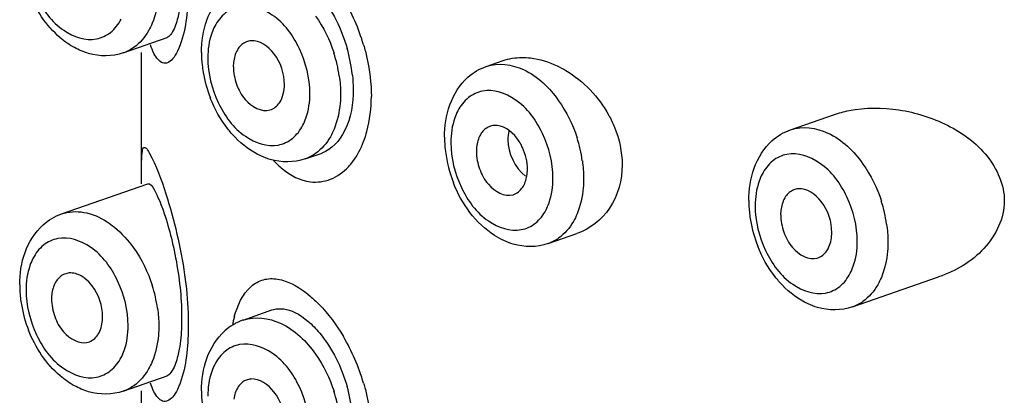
# Model space of a CAD drawing. Header units: millimetres. Extents: x 356 to 1340, y -1726 to 723.
# Tile 9 of 22: x 605.06 to 618.7, y -660.87 to -655.67. Entities that reach past the tile are written whole.
import ezdxf

# ---------------------------------------------------------------- set-up
doc = ezdxf.new("R2010")
doc.units = ezdxf.units.MM
doc.header["$LTSCALE"] = 23.1
doc.layers.get('0').update_dxf_attribs({"linetype": 'CONTINUOUS'})

msp = doc.modelspace()

# ---------------------------------------------------------------- linework, layer by layer
at = {"color": 7, "linetype": 'CONTINUOUS'}
for p, q in [((606.498, -656.128), (607.103, -655.917)), ((606.751, -657.943), (606.751, -656.123)), ((611.525, -656.316), (611.76, -656.234)), ((615.74, -657.193), (616.345, -656.982)), ((609.015, -657.597), (609.25, -657.516)), ((605.642, -658.36), (606.836, -657.943)), ((612.381, -658.771), (612.778, -658.632)), ((616.595, -659.648), (617.789, -659.232)), ((608.159, -659.829), (608.556, -659.69)), ((606.498, -660.815), (607.103, -660.604)), ((606.751, -662.63), (606.751, -660.81))]:
    msp.add_line(p, q, dxfattribs=at)
for centre, radius, start, end in [((607.08, -656.826), 2.862, 16.4207, 30.5331), ((608.284, -656.181), 0.222, 94.5729, 111.5873), ((609.169, -656.122), 1.589, 180.0666, 186.2911), ((607.583, -656.72), 1.925, 8.097, 17.855), ((607.53, -656.662), 2.152, 6.0686, 16.1039), ((608.582, -656.32), 0.561, 171.6664, 180.0582), ((609.304, -656.108), 1.724, 186.2426, 189.6524), ((609.387, -656.094), 1.808, 189.6611, 201.4376), ((611.65, -657.355), 0.222, 94.5729, 111.5873), ((612.486, -657.296), 1.54, 180.0185, 183.2018), ((610.949, -657.893), 1.925, 8.097, 17.855), ((612.596, -657.29), 1.65, 183.2065, 187.0858), ((612.743, -657.27), 1.798, 187.1398, 201.4664), ((611.948, -657.493), 0.561, 171.6664, 180.0582), ((615.864, -658.232), 0.222, 94.5729, 111.5873), ((616.7, -658.174), 1.54, 180.0185, 183.2018), ((615.163, -658.771), 1.925, 8.097, 17.855), ((616.845, -658.164), 1.685, 183.2411, 189.6916), ((616.162, -658.371), 0.561, 171.6664, 180.0582), ((616.967, -658.144), 1.808, 189.6611, 201.4376), ((605.767, -659.399), 0.222, 94.5729, 111.5873), ((606.603, -659.34), 1.54, 180.0185, 183.2018), ((605.066, -659.938), 1.925, 8.097, 17.855), ((606.747, -659.331), 1.685, 183.2411, 189.6916), ((606.065, -659.537), 0.561, 171.6664, 180.0582), ((606.869, -659.311), 1.808, 189.6611, 201.4376), ((609.657, -660.225), 1.68, 164.7669, 168.9011), ((608.406, -660.532), 0.746, 109.2735, 121.2671), ((608.424, -660.563), 0.781, 121.2988, 131.6801), ((607.08, -661.512), 2.862, 16.4207, 30.5331), ((608.284, -660.868), 0.222, 94.5729, 111.5873), ((607.53, -661.349), 2.152, 6.0686, 16.1039), ((609.169, -660.808), 1.589, 180.0666, 186.2911), ((607.583, -661.407), 1.925, 8.097, 17.855)]:
    msp.add_arc(centre, radius, start, end, dxfattribs=at)
for points, knots in [([(605.151, -654.728), (605.151, -654.941), (605.256, -655.354), (605.595, -655.83), (606.049, -655.992), (606.339, -655.854), (606.432, -655.73), (606.469, -655.66)], [0, 0, 0, 0, 0.295465, 0.573479, 0.79081, 0.890981, 1, 1, 1, 1]), ([(609.054, -655.157), (609.113, -655.208), (609.36, -655.466), (609.521, -655.799), (609.598, -656.065)], [0, 0, 0, 0, 0.219506, 1, 1, 1, 1]), ([(605.82, -656.054), (605.75, -656.016), (605.474, -655.821), (605.28, -655.524), (605.186, -655.286)], [0, 0, 0, 0, 0.237796, 1, 1, 1, 1]), ([(606.989, -655.221), (606.989, -655.266), (606.982, -655.435), (606.946, -655.603), (606.898, -655.718)], [0, 0, 0, 0, 0.263962, 1, 1, 1, 1]), ([(607.398, -655.21), (607.398, -655.258), (607.396, -655.436), (607.379, -655.614), (607.357, -655.741)], [0, 0, 0, 0, 0.27203, 1, 1, 1, 1]), ([(609.082, -656.69), (609.082, -656.478), (608.978, -656.064), (608.638, -655.589), (608.184, -655.426), (607.894, -655.565), (607.801, -655.689), (607.765, -655.758)], [0, 0, 0, 0, 0.295465, 0.573479, 0.79081, 0.890981, 1, 1, 1, 1]), ([(607.272, -655.547), (607.267, -655.579), (607.245, -655.68), (607.213, -655.782), (607.176, -655.843)], [0, 0, 0, 0, 0.307181, 1, 1, 1, 1]), ([(606.898, -655.718), (606.884, -655.753), (606.822, -655.88), (606.728, -655.994), (606.643, -656.053)], [0, 0, 0, 0, 0.268439, 1, 1, 1, 1]), ([(607.357, -655.741), (607.335, -655.866), (607.294, -656.033), (607.193, -656.203), (607.121, -656.27), (607.036, -656.275), (606.969, -656.217), (606.916, -656.129), (606.887, -656.057), (606.873, -656.016)], [0, 0, 0, 0, 0.390587, 0.519454, 0.610274, 0.680458, 0.760774, 0.867085, 1, 1, 1, 1]), ([(607.176, -655.843), (607.17, -655.853), (607.149, -655.884), (607.119, -655.912), (607.095, -655.92)], [0, 0, 0, 0, 0.307691, 1, 1, 1, 1]), ([(607.765, -655.758), (607.748, -655.789), (607.69, -655.929), (607.668, -656.082), (607.668, -656.197)], [0, 0, 0, 0, 0.232984, 1, 1, 1, 1]), ([(608.729, -656.567), (608.729, -656.416), (608.647, -656.142), (608.387, -655.95), (608.266, -655.96)], [0, 0, 0, 0, 0.555661, 1, 1, 1, 1]), ([(609.825, -656.017), (609.843, -656.076), (609.903, -656.31), (609.932, -656.551), (609.933, -656.731)], [0, 0, 0, 0, 0.256006, 1, 1, 1, 1]), ([(607.668, -656.197), (607.668, -656.41), (607.773, -656.823), (608.112, -657.299), (608.566, -657.461), (608.856, -657.323), (608.95, -657.199), (608.986, -657.129)], [0, 0, 0, 0, 0.295465, 0.573479, 0.79081, 0.890981, 1, 1, 1, 1]), ([(611.525, -656.316), (611.688, -656.259), (612.118, -656.323), (612.401, -656.614), (612.526, -656.79)], [0, 0, 0, 0, 0.443133, 1, 1, 1, 1]), ([(612.017, -656.191), (612.057, -656.191), (612.226, -656.201), (612.39, -656.252), (612.505, -656.307)], [0, 0, 0, 0, 0.238119, 1, 1, 1, 1]), ([(608.022, -656.321), (608.022, -656.402), (608.056, -656.568), (608.185, -656.819), (608.41, -656.954), (608.529, -656.919)], [0, 0, 0, 0, 0.285377, 0.569753, 1, 1, 1, 1]), ([(612.505, -656.307), (612.547, -656.327), (612.714, -656.417), (612.864, -656.538), (612.963, -656.641)], [0, 0, 0, 0, 0.242222, 1, 1, 1, 1]), ([(608.986, -657.129), (609.002, -657.098), (609.061, -656.959), (609.082, -656.806), (609.082, -656.69)], [0, 0, 0, 0, 0.232984, 1, 1, 1, 1]), ([(609.681, -656.629), (609.681, -656.827), (609.635, -657.177), (609.384, -657.469), (609.246, -657.517)], [0, 0, 0, 0, 0.574274, 1, 1, 1, 1]), ([(609.507, -656.69), (609.507, -656.735), (609.499, -656.904), (609.463, -657.072), (609.416, -657.187)], [0, 0, 0, 0, 0.263962, 1, 1, 1, 1]), ([(612.448, -657.863), (612.448, -657.651), (612.343, -657.238), (612.004, -656.762), (611.55, -656.6), (611.26, -656.738), (611.167, -656.862), (611.13, -656.931)], [0, 0, 0, 0, 0.295465, 0.573479, 0.79081, 0.890981, 1, 1, 1, 1]), ([(608.046, -657.297), (608.009, -657.259), (607.869, -657.096), (607.763, -656.906), (607.703, -656.755)], [0, 0, 0, 0, 0.243903, 1, 1, 1, 1]), ([(609.826, -657.357), (609.844, -657.311), (609.908, -657.108), (609.932, -656.893), (609.933, -656.731)], [0, 0, 0, 0, 0.234188, 1, 1, 1, 1]), ([(611.13, -656.931), (611.114, -656.963), (611.055, -657.102), (611.034, -657.255), (611.034, -657.371)], [0, 0, 0, 0, 0.232984, 1, 1, 1, 1]), ([(616.549, -656.927), (616.774, -656.882), (617.251, -656.882), (617.923, -657.097), (618.498, -657.505), (618.699, -657.958), (618.699, -658.179)], [0, 0, 0, 0, 0.25057, 0.506508, 0.758956, 1, 1, 1, 1]), ([(613.222, -656.994), (613.251, -657.047), (613.353, -657.261), (613.406, -657.501), (613.406, -657.678)], [0, 0, 0, 0, 0.256584, 1, 1, 1, 1]), ([(609.416, -657.187), (609.401, -657.222), (609.34, -657.349), (609.245, -657.463), (609.16, -657.522)], [0, 0, 0, 0, 0.268439, 1, 1, 1, 1]), ([(612.027, -657.441), (612.006, -657.395), (611.922, -657.249), (611.753, -657.124), (611.632, -657.133)], [0, 0, 0, 0, 0.295962, 1, 1, 1, 1]), ([(615.74, -657.193), (615.902, -657.137), (616.332, -657.201), (616.615, -657.491), (616.741, -657.668)], [0, 0, 0, 0, 0.443133, 1, 1, 1, 1]), ([(608.533, -657.605), (608.488, -657.592), (608.307, -657.523), (608.148, -657.402), (608.046, -657.297)], [0, 0, 0, 0, 0.241624, 1, 1, 1, 1]), ([(609.615, -657.705), (609.637, -657.682), (609.724, -657.578), (609.789, -657.455), (609.826, -657.357)], [0, 0, 0, 0, 0.233383, 1, 1, 1, 1]), ([(611.034, -657.371), (611.034, -657.583), (611.139, -657.997), (611.478, -658.472), (611.932, -658.634), (612.222, -658.496), (612.316, -658.372), (612.352, -658.303)], [0, 0, 0, 0, 0.295465, 0.573479, 0.79081, 0.890981, 1, 1, 1, 1]), ([(606.753, -657.605), (606.754, -657.567), (606.759, -657.522), (606.768, -657.427), (606.833, -657.454), (606.843, -657.49), (606.856, -657.513)], [0, 0, 0, 0, 0.405485, 0.606962, 0.723833, 1, 1, 1, 1]), ([(606.856, -657.513), (606.958, -657.69), (607.155, -658.25), (607.293, -658.823), (607.347, -659.202)], [0, 0, 0, 0, 0.348542, 1, 1, 1, 1]), ([(611.387, -657.494), (611.387, -657.576), (611.422, -657.741), (611.551, -657.992), (611.776, -658.127), (611.895, -658.093)], [0, 0, 0, 0, 0.285377, 0.569753, 1, 1, 1, 1]), ([(616.663, -658.741), (616.663, -658.529), (616.558, -658.115), (616.218, -657.64), (615.764, -657.477), (615.474, -657.615), (615.381, -657.739), (615.345, -657.809)], [0, 0, 0, 0, 0.295465, 0.573479, 0.79081, 0.890981, 1, 1, 1, 1]), ([(606.751, -657.767), (606.751, -657.751), (606.751, -657.697), (606.751, -657.643), (606.753, -657.605)], [0, 0, 0, 0, 0.285242, 1, 1, 1, 1]), ([(608.58, -657.621), (608.618, -657.662), (608.759, -657.799), (608.947, -657.897), (609.089, -657.914)], [0, 0, 0, 0, 0.27938, 1, 1, 1, 1]), ([(609.089, -657.914), (609.182, -657.925), (609.384, -657.899), (609.546, -657.779), (609.615, -657.705)], [0, 0, 0, 0, 0.481232, 1, 1, 1, 1]), ([(613.406, -657.678), (613.406, -657.886), (613.299, -658.301), (612.959, -658.569), (612.778, -658.632)], [0, 0, 0, 0, 0.521685, 1, 1, 1, 1]), ([(612.352, -658.303), (612.368, -658.271), (612.427, -658.132), (612.448, -657.979), (612.448, -657.863)], [0, 0, 0, 0, 0.232984, 1, 1, 1, 1]), ([(612.872, -657.863), (612.872, -657.908), (612.865, -658.077), (612.829, -658.246), (612.781, -658.36)], [0, 0, 0, 0, 0.263962, 1, 1, 1, 1]), ([(615.345, -657.809), (615.329, -657.84), (615.27, -657.979), (615.248, -658.132), (615.248, -658.248)], [0, 0, 0, 0, 0.232984, 1, 1, 1, 1]), ([(606.836, -657.943), (606.873, -657.931), (606.971, -658.101), (607.01, -658.201), (607.044, -658.295)], [0, 0, 0, 0, 0.28037, 1, 1, 1, 1]), ([(611.899, -658.778), (611.808, -658.751), (611.438, -658.576), (611.182, -658.216), (611.069, -657.928)], [0, 0, 0, 0, 0.234827, 1, 1, 1, 1]), ([(616.309, -658.618), (616.309, -658.466), (616.228, -658.193), (615.967, -658.001), (615.846, -658.011)], [0, 0, 0, 0, 0.555661, 1, 1, 1, 1]), ([(618.699, -658.179), (618.699, -658.418), (618.462, -658.904), (618.023, -659.151), (617.789, -659.232)], [0, 0, 0, 0, 0.491478, 1, 1, 1, 1]), ([(605.642, -658.36), (605.74, -658.326), (605.97, -658.313), (606.177, -658.407), (606.275, -658.471)], [0, 0, 0, 0, 0.469429, 1, 1, 1, 1]), ([(607.044, -658.295), (607.055, -658.327), (607.105, -658.473), (607.146, -658.623), (607.174, -658.74)], [0, 0, 0, 0, 0.217581, 1, 1, 1, 1]), ([(615.248, -658.248), (615.248, -658.46), (615.353, -658.874), (615.693, -659.349), (616.146, -659.512), (616.436, -659.374), (616.53, -659.25), (616.566, -659.18)], [0, 0, 0, 0, 0.295465, 0.573479, 0.79081, 0.890981, 1, 1, 1, 1]), ([(612.781, -658.36), (612.767, -658.395), (612.705, -658.523), (612.611, -658.636), (612.526, -658.695)], [0, 0, 0, 0, 0.268439, 1, 1, 1, 1]), ([(615.602, -658.371), (615.602, -658.453), (615.636, -658.618), (615.765, -658.87), (615.99, -659.005), (616.109, -658.97)], [0, 0, 0, 0, 0.285377, 0.569753, 1, 1, 1, 1]), ([(606.275, -658.471), (606.309, -658.493), (606.449, -658.596), (606.566, -658.727), (606.643, -658.834)], [0, 0, 0, 0, 0.236129, 1, 1, 1, 1]), ([(606.565, -659.908), (606.565, -659.695), (606.46, -659.282), (606.121, -658.806), (605.667, -658.644), (605.377, -658.782), (605.283, -658.906), (605.247, -658.976)], [0, 0, 0, 0, 0.295465, 0.573479, 0.79081, 0.890981, 1, 1, 1, 1]), ([(607.174, -658.74), (607.184, -658.782), (607.224, -658.96), (607.254, -659.141), (607.272, -659.279)], [0, 0, 0, 0, 0.236106, 1, 1, 1, 1]), ([(616.241, -658.87), (616.253, -658.853), (616.294, -658.775), (616.309, -658.685), (616.309, -658.618)], [0, 0, 0, 0, 0.229646, 1, 1, 1, 1]), ([(616.566, -659.18), (616.582, -659.149), (616.641, -659.01), (616.663, -658.857), (616.663, -658.741)], [0, 0, 0, 0, 0.232984, 1, 1, 1, 1]), ([(617.087, -658.741), (617.087, -658.786), (617.08, -658.954), (617.043, -659.123), (616.996, -659.238)], [0, 0, 0, 0, 0.263962, 1, 1, 1, 1]), ([(615.626, -659.347), (615.59, -659.31), (615.449, -659.147), (615.343, -658.956), (615.284, -658.805)], [0, 0, 0, 0, 0.243903, 1, 1, 1, 1]), ([(605.247, -658.976), (605.231, -659.007), (605.172, -659.146), (605.151, -659.299), (605.151, -659.415)], [0, 0, 0, 0, 0.232984, 1, 1, 1, 1]), ([(605.967, -659.253), (605.95, -659.24), (605.886, -659.197), (605.805, -659.173), (605.749, -659.177)], [0, 0, 0, 0, 0.276317, 1, 1, 1, 1]), ([(606.211, -659.784), (606.211, -659.633), (606.142, -659.427), (606.004, -659.282), (605.967, -659.253)], [0, 0, 0, 0, 0.763125, 1, 1, 1, 1]), ([(607.272, -659.279), (607.288, -659.409), (607.303, -659.582), (607.306, -659.755), (607.306, -659.797)], [0, 0, 0, 0, 0.758353, 1, 1, 1, 1]), ([(607.347, -659.202), (607.371, -659.377), (607.394, -659.609), (607.398, -659.841), (607.398, -659.897)], [0, 0, 0, 0, 0.759546, 1, 1, 1, 1]), ([(608.035, -659.784), (608.078, -659.629), (608.173, -659.403), (608.434, -659.255), (608.569, -659.252), (608.633, -659.262)], [0, 0, 0, 0, 0.554088, 0.774498, 1, 1, 1, 1]), ([(608.633, -659.262), (608.67, -659.268), (608.836, -659.312), (608.984, -659.41), (609.086, -659.497)], [0, 0, 0, 0, 0.21768, 1, 1, 1, 1]), ([(616.996, -659.238), (616.981, -659.273), (616.92, -659.4), (616.825, -659.513), (616.741, -659.573)], [0, 0, 0, 0, 0.268439, 1, 1, 1, 1]), ([(605.151, -659.415), (605.151, -659.627), (605.256, -660.041), (605.595, -660.516), (606.049, -660.679), (606.339, -660.54), (606.432, -660.416), (606.469, -660.347)], [0, 0, 0, 0, 0.295465, 0.573479, 0.79081, 0.890981, 1, 1, 1, 1]), ([(616.113, -659.655), (616.068, -659.642), (615.887, -659.574), (615.728, -659.453), (615.626, -659.347)], [0, 0, 0, 0, 0.241624, 1, 1, 1, 1]), ([(605.504, -659.538), (605.504, -659.62), (605.539, -659.785), (605.668, -660.036), (605.893, -660.171), (606.011, -660.137)], [0, 0, 0, 0, 0.285377, 0.569753, 1, 1, 1, 1]), ([(609.086, -659.497), (609.128, -659.533), (609.304, -659.699), (609.45, -659.897), (609.545, -660.059)], [0, 0, 0, 0, 0.227403, 1, 1, 1, 1]), ([(608.557, -659.69), (608.593, -659.678), (608.773, -659.65), (608.947, -659.753), (609.054, -659.844)], [0, 0, 0, 0, 0.214284, 1, 1, 1, 1]), ([(606.144, -660.036), (606.155, -660.02), (606.197, -659.942), (606.211, -659.852), (606.211, -659.784)], [0, 0, 0, 0, 0.229646, 1, 1, 1, 1]), ([(607.306, -659.797), (607.306, -659.837), (607.303, -659.983), (607.291, -660.129), (607.272, -660.234)], [0, 0, 0, 0, 0.272978, 1, 1, 1, 1]), ([(608.16, -659.829), (608.322, -659.772), (608.752, -659.836), (609.035, -660.127), (609.16, -660.303)], [0, 0, 0, 0, 0.443133, 1, 1, 1, 1]), ([(606.469, -660.347), (606.485, -660.316), (606.544, -660.176), (606.565, -660.023), (606.565, -659.908)], [0, 0, 0, 0, 0.232984, 1, 1, 1, 1]), ([(606.989, -659.908), (606.989, -659.952), (606.982, -660.121), (606.946, -660.29), (606.898, -660.405)], [0, 0, 0, 0, 0.263962, 1, 1, 1, 1]), ([(607.398, -659.897), (607.398, -659.945), (607.396, -660.122), (607.379, -660.3), (607.357, -660.427)], [0, 0, 0, 0, 0.27203, 1, 1, 1, 1]), ([(609.054, -659.844), (609.113, -659.894), (609.36, -660.152), (609.521, -660.485), (609.598, -660.752)], [0, 0, 0, 0, 0.219506, 1, 1, 1, 1]), ([(605.82, -660.74), (605.75, -660.702), (605.474, -660.507), (605.28, -660.21), (605.186, -659.972)], [0, 0, 0, 0, 0.237796, 1, 1, 1, 1]), ([(607.272, -660.234), (607.267, -660.265), (607.245, -660.367), (607.213, -660.468), (607.176, -660.53)], [0, 0, 0, 0, 0.307181, 1, 1, 1, 1]), ([(609.082, -661.377), (609.082, -661.164), (608.978, -660.751), (608.638, -660.275), (608.184, -660.113), (607.894, -660.251), (607.801, -660.375), (607.765, -660.445)], [0, 0, 0, 0, 0.295465, 0.573479, 0.79081, 0.890981, 1, 1, 1, 1]), ([(606.898, -660.405), (606.884, -660.44), (606.822, -660.567), (606.728, -660.68), (606.643, -660.74)], [0, 0, 0, 0, 0.268439, 1, 1, 1, 1]), ([(607.357, -660.427), (607.335, -660.552), (607.294, -660.719), (607.193, -660.889), (607.121, -660.956), (607.036, -660.961), (606.969, -660.904), (606.916, -660.816), (606.887, -660.743), (606.873, -660.702)], [0, 0, 0, 0, 0.390587, 0.519454, 0.610274, 0.680458, 0.760774, 0.867085, 1, 1, 1, 1]), ([(607.765, -660.445), (607.748, -660.476), (607.69, -660.615), (607.668, -660.768), (607.668, -660.884)], [0, 0, 0, 0, 0.232984, 1, 1, 1, 1]), ([(607.176, -660.53), (607.17, -660.54), (607.149, -660.57), (607.119, -660.598), (607.095, -660.607)], [0, 0, 0, 0, 0.307691, 1, 1, 1, 1]), ([(608.729, -661.253), (608.729, -661.102), (608.647, -660.829), (608.387, -660.637), (608.266, -660.646)], [0, 0, 0, 0, 0.555661, 1, 1, 1, 1]), ([(609.825, -660.704), (609.843, -660.763), (609.903, -660.996), (609.932, -661.238), (609.933, -661.417)], [0, 0, 0, 0, 0.256006, 1, 1, 1, 1])]:
    msp.add_open_spline(points, degree=3, knots=knots, dxfattribs=at)
for points in [[(607.654, -655.675), (607.706, -655.532), (607.791, -655.394), (607.905, -655.293)], [(607.58, -656.123), (607.58, -655.972), (607.603, -655.818), (607.654, -655.675)], [(609.16, -655.617), (609.271, -655.773), (609.357, -655.948), (609.416, -656.13)], [(608.202, -655.975), (608.157, -655.993), (608.117, -656.028), (608.089, -656.069)], [(606.016, -656.136), (605.948, -656.116), (605.882, -656.088), (605.82, -656.054)], [(606.498, -656.128), (606.346, -656.181), (606.17, -656.181), (606.016, -656.136)], [(606.643, -656.053), (606.599, -656.085), (606.549, -656.11), (606.498, -656.128)], [(608.089, -656.069), (608.056, -656.119), (608.036, -656.179), (608.028, -656.239)], [(611.757, -656.235), (611.84, -656.206), (611.929, -656.192), (612.017, -656.191)], [(611.271, -656.466), (611.344, -656.401), (611.432, -656.348), (611.525, -656.316)], [(609.489, -656.449), (609.5, -656.529), (609.507, -656.61), (609.507, -656.69)], [(609.671, -656.435), (609.677, -656.499), (609.681, -656.564), (609.681, -656.629)], [(611.02, -656.849), (611.072, -656.705), (611.157, -656.567), (611.271, -656.466)], [(608.713, -656.697), (608.724, -656.655), (608.729, -656.611), (608.729, -656.567)], [(612.963, -656.641), (613.064, -656.747), (613.152, -656.866), (613.222, -656.994)], [(608.529, -656.919), (608.582, -656.904), (608.63, -656.865), (608.661, -656.819)], [(608.661, -656.819), (608.686, -656.782), (608.703, -656.74), (608.713, -656.697)], [(612.526, -656.79), (612.637, -656.946), (612.723, -657.121), (612.781, -657.303)], [(610.946, -657.297), (610.946, -657.145), (610.969, -656.991), (611.02, -656.849)], [(616.337, -656.985), (616.406, -656.961), (616.477, -656.942), (616.549, -656.927)], [(611.455, -657.242), (611.421, -657.292), (611.402, -657.352), (611.393, -657.412)], [(611.568, -657.148), (611.522, -657.166), (611.482, -657.201), (611.455, -657.242)], [(611.837, -657.213), (611.828, -657.251), (611.823, -657.291), (611.823, -657.331)], [(615.485, -657.344), (615.559, -657.278), (615.647, -657.225), (615.74, -657.193)], [(611.823, -657.331), (611.823, -657.518), (611.921, -657.72), (612.068, -657.835)], [(615.234, -657.726), (615.286, -657.583), (615.371, -657.445), (615.485, -657.344)], [(612.095, -657.74), (612.095, -657.638), (612.07, -657.534), (612.027, -657.441)], [(609.015, -657.597), (608.863, -657.65), (608.687, -657.65), (608.533, -657.605)], [(609.16, -657.522), (609.116, -657.554), (609.067, -657.579), (609.015, -657.597)], [(612.855, -657.622), (612.866, -657.702), (612.872, -657.783), (612.872, -657.863)], [(612.087, -657.834), (612.092, -657.803), (612.095, -657.771), (612.095, -657.74)], [(615.16, -658.174), (615.16, -658.023), (615.183, -657.869), (615.234, -657.726)], [(616.741, -657.668), (616.851, -657.823), (616.937, -657.999), (616.996, -658.181)], [(612.027, -657.992), (612.059, -657.945), (612.077, -657.889), (612.087, -657.834)], [(611.895, -658.093), (611.948, -658.077), (611.996, -658.038), (612.027, -657.992)], [(615.782, -658.026), (615.737, -658.044), (615.697, -658.079), (615.669, -658.119)], [(615.669, -658.119), (615.636, -658.169), (615.617, -658.23), (615.608, -658.289)], [(605.388, -658.51), (605.461, -658.445), (605.549, -658.392), (605.642, -658.36)], [(605.137, -658.893), (605.188, -658.749), (605.274, -658.612), (605.388, -658.51)], [(617.069, -658.5), (617.081, -658.58), (617.087, -658.66), (617.087, -658.741)], [(612.526, -658.695), (612.482, -658.727), (612.432, -658.753), (612.381, -658.77)], [(606.643, -658.834), (606.754, -658.99), (606.84, -659.166), (606.898, -659.347)], [(612.381, -658.771), (612.229, -658.824), (612.053, -658.823), (611.899, -658.778)], [(616.109, -658.97), (616.162, -658.955), (616.21, -658.916), (616.241, -658.87)], [(605.063, -659.341), (605.063, -659.189), (605.086, -659.035), (605.137, -658.893)], [(605.572, -659.286), (605.538, -659.336), (605.519, -659.396), (605.51, -659.456)], [(605.685, -659.192), (605.639, -659.21), (605.599, -659.245), (605.572, -659.286)], [(606.972, -659.666), (606.983, -659.746), (606.989, -659.827), (606.989, -659.908)], [(616.595, -659.648), (616.444, -659.701), (616.267, -659.7), (616.113, -659.655)], [(616.741, -659.573), (616.696, -659.604), (616.647, -659.63), (616.595, -659.648)], [(606.011, -660.137), (606.065, -660.121), (606.113, -660.082), (606.144, -660.036)], [(607.654, -660.362), (607.706, -660.218), (607.791, -660.081), (607.905, -659.979)], [(607.58, -660.81), (607.58, -660.658), (607.603, -660.504), (607.654, -660.362)], [(609.16, -660.303), (609.271, -660.459), (609.357, -660.635), (609.416, -660.816)], [(606.016, -660.822), (605.948, -660.802), (605.882, -660.774), (605.82, -660.74)], [(606.643, -660.74), (606.599, -660.771), (606.549, -660.797), (606.498, -660.815)], [(608.089, -660.755), (608.056, -660.805), (608.036, -660.865), (608.028, -660.925)], [(608.202, -660.661), (608.157, -660.679), (608.117, -660.714), (608.089, -660.755)], [(606.498, -660.815), (606.346, -660.868), (606.17, -660.867), (606.016, -660.822)]]:
    msp.add_open_spline(points, degree=3, dxfattribs=at)

doc.saveas('drawing.dxf')
